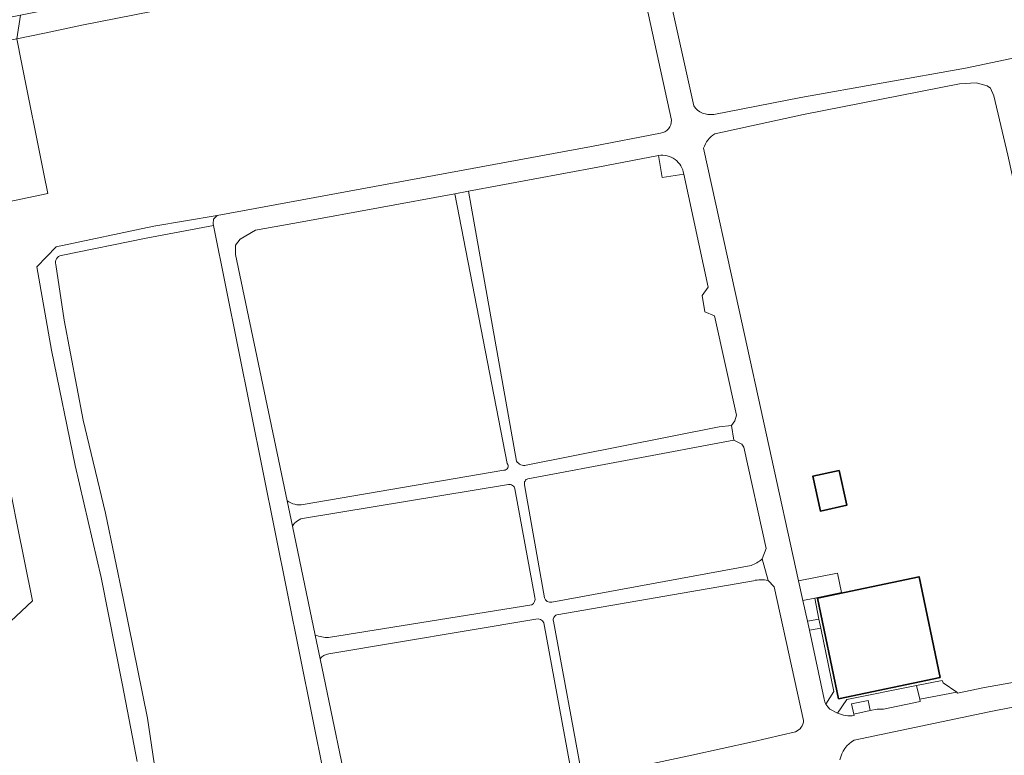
# Model space of a CAD drawing. Header units: metres. Extents: x 200176 to 205485, y 394066 to 399855.
# Tile 198 of 230: x 201461 to 201666, y 398001 to 398154. Entities that reach past the tile are written whole.
import ezdxf

# ---------------------------------------------------------------- set-up
doc = ezdxf.new("R2010")
doc.units = ezdxf.units.M
for name, color, linetype, lineweight in [('B-WE-GR-BOS_GEMENGD-GV', 40, 'Continuous', 13), ('B-WE-OG-BEBOUWING_LOODS-GV', 7, 'Continuous', 35), ('B-WE-OG-BEBOUWING_SCHUUR-GV', 7, 'Continuous', 35), ('B-WE-OG-TERREIN_CULTUURSCHEIDING-GV', 7, 'Continuous', 18), ('B-WE-OG-TERREIN_ERF-GV', 7, 'Continuous', 18), ('B-WE-OG-WEG-GV', 7, 'Continuous', 18), ('B-WE-VH-VERHARDING_ASFALT-GV', 252, 'Continuous', 18), ('B-WE-VH-VERHARDING_FUNDERING_ZAND-GV', 7, 'Continuous', 18), ('B-WE-VH-VERHARDING_OPEN-GV', 252, 'Continuous', 18)]:
    doc.layers.add(name, color=color, linetype=linetype, lineweight=lineweight)

msp = doc.modelspace()

# ---------------------------------------------------------------- linework, layer by layer
at = {"layer": 'B-WE-GR-BOS_GEMENGD-GV', "flags": 128}
msp.add_lwpolyline([(201452.082, 398022.455), (201463.553, 398033.146), (201460.257, 398049.361), (201454.812, 398076.828), (201447.477, 398113.973), (201466.734, 398118.016), (201465.887, 398122.084), (201461.245, 398145.326), (201460.25, 398150.226), (201431.423, 398144.449), (201430.908, 398147.697), (201387.463, 398139.113), (201370.691, 398135.319), (201370.359, 398136.741), (201365.735, 398135.763)], dxfattribs=at)
at = {"layer": 'B-WE-OG-BEBOUWING_LOODS-GV', "flags": 128}
msp.add_lwpolyline([(201652.533, 398017.175), (201648.136, 398038.151), (201626.989, 398033.718), (201631.386, 398012.742)], close=True, dxfattribs=at)
at = {"layer": 'B-WE-OG-BEBOUWING_SCHUUR-GV', "flags": 128}
msp.add_lwpolyline([(201631.546, 398060.317), (201626.031, 398059.136), (201627.59, 398051.861), (201633.106, 398053.043)], close=True, dxfattribs=at)
at = {"layer": 'B-WE-OG-TERREIN_CULTUURSCHEIDING-GV', "flags": 128}
for points in [[(201671.126, 398192.691), (201653.133, 398189.064), (201653.262, 398188.443), (201645.76, 398186.903), (201645.623, 398187.55), (201641.766, 398186.772), (201641.903, 398186.128), (201634.358, 398184.561), (201634.214, 398185.25), (201628.817, 398184.162), (201629.069, 398182.992), (201603.95, 398177.812), (201603.688, 398179.097), (201592.261, 398176.793), (201592.265, 398176.615), (201601.226, 398136.287)], [(201623.498, 398138), (201657.804, 398144.114), (201693.741, 398151.713), (201700.664, 398153.268)], [(201605.399, 398134.5), (201623.498, 398138)]]:
    msp.add_lwpolyline(points, dxfattribs=at)
at = {"layer": 'B-WE-OG-TERREIN_CULTUURSCHEIDING-GV'}
msp.add_lwpolyline([(201601.226, 398136.287, 0.2949786), (201605.399, 398134.5)], format="xyb", dxfattribs=at)
at = {"layer": 'B-WE-OG-TERREIN_ERF-GV', "flags": 128}
for points in [[(201596.59, 398133.282), (201587.374, 398175.614), (201577.918, 398173.737), (201578.164, 398172.48), (201572.641, 398171.349), (201572.38, 398172.638), (201567.251, 398171.62), (201567.521, 398170.318), (201544.868, 398165.613), (201544.566, 398167.118), (201536.989, 398165.615), (201537.311, 398164.023), (201521.93, 398160.878), (201521.573, 398162.555), (201473.78, 398153.07), (201466.009, 398151.407), (201460.25, 398150.226)], [(201460.25, 398150.226), (201461.245, 398145.326), (201465.887, 398122.084), (201466.734, 398118.016), (201447.477, 398113.973)], [(201666.602, 398126.005), (201663.723, 398138.384), (201663.022, 398139.983), (201662.334, 398140.458), (201660.07, 398141.036), (201656.551, 398140.862), (201624.066, 398134.437), (201605.615, 398130.455)], [(201485.332, 397999.675), (201482.298, 398015.564), (201477.818, 398038.005), (201472.454, 398061.306), (201467.492, 398085.344), (201464.435, 398102.719), (201468.461, 398106.888), (201488.79, 398111.189), (201501.997, 398113.455), (201579.957, 398127.781), (201594.302, 398130.569)], [(201603.276, 398127.443), (201610.716, 398093.716), (201623.076, 398037.308), (201631.174, 398038.908), (201632.011, 398034.898), (201626.449, 398033.731), (201627.296, 398029.326), (201627.691, 398027.485), (201630.404, 398014.239), (201628.766, 398011.641), (201629.121, 398011.067), (201629.548, 398010.543), (201631.157, 398009.765), (201633.085, 398012.594), (201647.613, 398015.539), (201652.973, 398016.554), (201653.149, 398016.074), (201656.031, 398014.138), (201656.129, 398013.922), (201661.804, 398015.057), (201686.096, 398019.379)], [(201593.887, 398125.94), (201581.223, 398123.478), (201554.293, 398118.485), (201564.302, 398062.258)], [(201566.364, 398061.376), (201606.555, 398069.393), (201609.082, 398069.64), (201609.767, 398070.643), (201610.131, 398071.801), (201605.562, 398092.535), (201603.537, 398093.368), (201602.996, 398096.783), (201604.212, 398098.469), (201599.146, 398122.042), (201594.684, 398121.371), (201593.887, 398125.94)], [(201551.492, 398117.966), (201519.702, 398112.072), (201509.992, 398110.374), (201506.787, 398108.487), (201505.777, 398107.272), (201505.823, 398105.291), (201516.544, 398053.993)], [(201562.401, 398061.758), (201551.492, 398117.966)], [(201526.896, 397983.563), (201501.207, 398111.31), (201487.205, 398108.675), (201469.505, 398105.123)], [(201468.427, 398103.195), (201470.148, 398091.648), (201474.071, 398070.805), (201478.731, 398051.415), (201482.453, 398033.359), (201487.497, 398008.704), (201488.837, 397999.353)], [(201615.456, 398041.871), (201616.327, 398044.063), (201611.69, 398065.181), (201611.236, 398065.808), (201609.551, 398066.611), (201566.71, 398058.58)], [(201519.916, 398053.191), (201561.717, 398060.367)], [(201562.64, 398057.371), (201520.191, 398050.394)], [(201565.996, 398057.341), (201570.144, 398033.772)], [(201568.142, 398033.861), (201563.96, 398056.448)], [(201460.257, 398049.361), (201463.553, 398033.146), (201452.082, 398022.455)], [(201517.653, 398048.684), (201522.389, 398026.023)], [(201571.672, 398032.853), (201613.183, 398040.536)], [(201613.671, 398037.337), (201572.731, 398030.205)], [(201624.101, 398008.239), (201617.963, 398036.082), (201616.695, 398037.361)], [(201525.207, 398025.537), (201567.508, 398032.289)], [(201523.42, 398021.091), (201530.475, 397987.331), (201531.643, 397986.499), (201532.157, 397986.35), (201576.043, 397995.704), (201570.013, 398028.54)], [(201568.318, 398029.341), (201525.216, 398022.09)], [(201572.016, 398028.883), (201578.065, 397996.135), (201600.828, 398000.986)], [(201648.289, 398012.629), (201647.613, 398015.539), (201633.085, 398012.594), (201631.157, 398009.765)], [(201659.188, 397894.978), (201689.748, 397901.293), (201713.153, 397907.024), (201713.574, 397907.744), (201713.888, 397909.047), (201700.55, 397971.737), (201691.022, 398012.441), (201690.491, 398013.568), (201689.369, 398014.446), (201688.053, 398014.991), (201662.726, 398010.029)], [(201634.646, 398009.261), (201634.562, 398009.512), (201634.046, 398011.678), (201637.539, 398012.403), (201637.944, 398010.29), (201639.452, 398010.585), (201640.73, 398010.582), (201648.374, 398012.201), (201648.289, 398012.629)], [(201662.726, 398010.029), (201634.64, 398004.151)], [(201600.828, 398000.986), (201613.483, 398003.737), (201622.388, 398005.876)]]:
    msp.add_lwpolyline(points, dxfattribs=at)
at = {"layer": 'B-WE-OG-TERREIN_ERF-GV'}
for points in [[(201594.302, 398130.569, 0.3745222), (201596.59, 398133.282)], [(201605.615, 398130.455, 0.1695225), (201603.276, 398127.443)], [(201469.505, 398105.123, 0.4535189), (201468.427, 398103.195)], [(201561.717, 398060.367, 0.6182763), (201562.401, 398061.758)], [(201564.302, 398062.258, 0.2959015), (201566.364, 398061.376)], [(201566.71, 398058.58, 0.4142509), (201565.996, 398057.341)], [(201563.96, 398056.448, 0.4286671), (201562.64, 398057.371)], [(201516.544, 398053.993, 0.195798), (201519.916, 398053.191)], [(201520.191, 398050.394, 0.2318244), (201517.653, 398048.684)], [(201613.183, 398040.536, 0.1112706), (201615.456, 398041.871)], [(201616.695, 398037.361, 0.1230186), (201613.671, 398037.337)], [(201567.508, 398032.289, 0.3240555), (201568.142, 398033.861)], [(201570.144, 398033.772, 0.3863609), (201571.672, 398032.853)], [(201572.731, 398030.205, 0.4322938), (201572.016, 398028.883)], [(201570.013, 398028.54, 0.4064088), (201568.318, 398029.341)], [(201522.389, 398026.023, 0.1177393), (201525.207, 398025.537)], [(201525.216, 398022.09, 0.1960876), (201523.42, 398021.091)], [(201631.157, 398009.765, 0.146708), (201634.646, 398009.261)], [(201622.388, 398005.876, 0.3017608), (201624.101, 398008.239)], [(201634.64, 398004.151, 0.2134192), (201631.664, 398000)]]:
    msp.add_lwpolyline(points, format="xyb", dxfattribs=at)
at = {"layer": 'B-WE-OG-TERREIN_ERF-GV', "flags": 128}
for points in [[(201652.533, 398017.175), (201631.386, 398012.742), (201626.989, 398033.718), (201648.136, 398038.151)], [(201624.941, 398028.892), (201627.296, 398029.326), (201626.449, 398033.731), (201623.927, 398033.2)], [(201627.691, 398027.485), (201625.31, 398027.042), (201628.362, 398012.633), (201628.538, 398012.127), (201628.766, 398011.641), (201630.404, 398014.239)]]:
    msp.add_lwpolyline(points, close=True, dxfattribs=at)
at = {"layer": 'B-WE-OG-WEG-GV', "flags": 128}
for points in [[(201460.25, 398150.226), (201466.009, 398151.407), (201473.78, 398153.07), (201521.573, 398162.555), (201520.776, 398166.305), (201473.131, 398157.599), (201461.049, 398155.174)], [(201461.049, 398155.174), (201401.211, 398143.266), (201370.359, 398136.741), (201370.691, 398135.319), (201387.463, 398139.113), (201430.908, 398147.697), (201431.423, 398144.449), (201460.25, 398150.226)]]:
    msp.add_lwpolyline(points, close=True, dxfattribs=at)
at = {"layer": 'B-WE-OG-WEG-GV'}
msp.add_lwpolyline([(201599.146, 398122.042, 0.4203171), (201593.887, 398125.94)], format="xyb", dxfattribs=at)
at = {"layer": 'B-WE-OG-WEG-GV', "flags": 128}
msp.add_lwpolyline([(201593.887, 398125.94), (201594.684, 398121.371), (201599.146, 398122.042)], dxfattribs=at)
at = {"layer": 'B-WE-VH-VERHARDING_ASFALT-GV', "flags": 128}
for points in [[(201601.226, 398136.287), (201592.265, 398176.615), (201592.261, 398176.793), (201591.641, 398176.547), (201591.152, 398176.378), (201588.153, 398175.711), (201587.695, 398175.659), (201587.374, 398175.614), (201596.59, 398133.282)], [(201700.664, 398153.268), (201693.741, 398151.713), (201657.804, 398144.114), (201623.498, 398138), (201605.399, 398134.5)], [(201605.615, 398130.455), (201624.066, 398134.437), (201656.551, 398140.862), (201660.07, 398141.036), (201662.334, 398140.458), (201663.022, 398139.983), (201663.723, 398138.384), (201666.602, 398126.005), (201688.831, 398025.212), (201688.526, 398023.161), (201687.69, 398021.346), (201686.728, 398019.827), (201686.096, 398019.379), (201661.804, 398015.057), (201656.129, 398013.922), (201656.031, 398014.138), (201648.289, 398012.629), (201648.374, 398012.201), (201640.73, 398010.582), (201639.452, 398010.585), (201637.944, 398010.29), (201634.562, 398009.512), (201634.646, 398009.261)], [(201594.302, 398130.569), (201579.957, 398127.781), (201501.997, 398113.455), (201501.249, 398112.689), (201501.127, 398111.708), (201501.207, 398111.31), (201526.896, 397983.563), (201527.335, 397981.377), (201536.334, 397936.628), (201537.724, 397928.451), (201537.864, 397927.918), (201566.405, 397777.474), (201570.938, 397778.286), (201563.695, 397815.584), (201564.041, 397816.434), (201565.247, 397817.985), (201567.396, 397818.835), (201600.992, 397825.589), (201639.968, 397833.979), (201657.021, 397837.424), (201658.226, 397837.667), (201659.415, 397837.638)], [(201631.157, 398009.765), (201629.548, 398010.543), (201629.121, 398011.067), (201628.766, 398011.641), (201628.538, 398012.127), (201628.362, 398012.633), (201625.31, 398027.042), (201624.941, 398028.892), (201623.927, 398033.2), (201623.076, 398037.308), (201610.716, 398093.716), (201603.276, 398127.443)], [(201516.544, 398053.993), (201505.823, 398105.291), (201505.777, 398107.272), (201506.787, 398108.487), (201509.992, 398110.374), (201519.702, 398112.072), (201551.492, 398117.966), (201554.293, 398118.485), (201581.223, 398123.478), (201593.887, 398125.94)], [(201599.146, 398122.042), (201604.212, 398098.469), (201602.996, 398096.783), (201603.537, 398093.368), (201605.562, 398092.535), (201610.131, 398071.801), (201609.767, 398070.643), (201609.082, 398069.64), (201609.551, 398066.611), (201611.236, 398065.808), (201611.69, 398065.181), (201616.327, 398044.063), (201615.456, 398041.871), (201616.695, 398037.361), (201617.963, 398036.082), (201624.101, 398008.239)], [(201622.388, 398005.876), (201613.483, 398003.737), (201600.828, 398000.986), (201578.065, 397996.135), (201576.043, 397995.704), (201532.157, 397986.35), (201531.643, 397986.499), (201530.475, 397987.331), (201523.42, 398021.091), (201522.389, 398026.023), (201517.653, 398048.684), (201516.544, 398053.993)], [(201634.64, 398004.151), (201662.726, 398010.029), (201688.053, 398014.991), (201689.369, 398014.446), (201690.491, 398013.568), (201691.022, 398012.441), (201700.55, 397971.737), (201713.888, 397909.047), (201713.574, 397907.744), (201713.153, 397907.024), (201689.748, 397901.293), (201659.188, 397894.978)]]:
    msp.add_lwpolyline(points, dxfattribs=at)
at = {"layer": 'B-WE-VH-VERHARDING_ASFALT-GV'}
for points in [[(201605.399, 398134.5, -0.2949786), (201601.226, 398136.287)], [(201596.59, 398133.282, -0.3745222), (201594.302, 398130.569)], [(201603.276, 398127.443, -0.1695225), (201605.615, 398130.455)], [(201593.887, 398125.94, -0.4203171), (201599.146, 398122.042)], [(201634.646, 398009.261, -0.146708), (201631.157, 398009.765)], [(201624.101, 398008.239, -0.3017608), (201622.388, 398005.876)], [(201631.664, 398000, -0.2134192), (201634.64, 398004.151)]]:
    msp.add_lwpolyline(points, format="xyb", dxfattribs=at)
at = {"layer": 'B-WE-VH-VERHARDING_FUNDERING_ZAND-GV', "flags": 128}
for points in [[(201564.302, 398062.258), (201554.293, 398118.485), (201551.492, 398117.966), (201562.401, 398061.758)], [(201469.505, 398105.123), (201487.205, 398108.675), (201501.207, 398111.31), (201501.127, 398111.708), (201501.249, 398112.689), (201501.997, 398113.455), (201488.79, 398111.189), (201468.461, 398106.888), (201464.435, 398102.719), (201467.492, 398085.344), (201472.454, 398061.306), (201477.818, 398038.005), (201482.298, 398015.564), (201485.332, 397999.675)], [(201488.837, 397999.353), (201487.497, 398008.704), (201482.453, 398033.359), (201478.731, 398051.415), (201474.071, 398070.805), (201470.148, 398091.648), (201468.427, 398103.195)], [(201566.71, 398058.58), (201609.551, 398066.611), (201609.082, 398069.64), (201606.555, 398069.393), (201566.364, 398061.376)], [(201561.717, 398060.367), (201519.916, 398053.191)], [(201520.191, 398050.394), (201562.64, 398057.371)], [(201570.144, 398033.772), (201565.996, 398057.341)], [(201563.96, 398056.448), (201568.142, 398033.861)], [(201516.544, 398053.993), (201517.653, 398048.684)], [(201613.183, 398040.536), (201571.672, 398032.853)], [(201616.695, 398037.361), (201615.456, 398041.871)], [(201572.731, 398030.205), (201613.671, 398037.337)], [(201567.508, 398032.289), (201525.207, 398025.537)], [(201525.216, 398022.09), (201568.318, 398029.341)], [(201570.013, 398028.54), (201576.043, 397995.704), (201578.065, 397996.135), (201572.016, 398028.883)], [(201522.389, 398026.023), (201523.42, 398021.091)]]:
    msp.add_lwpolyline(points, dxfattribs=at)
at = {"layer": 'B-WE-VH-VERHARDING_FUNDERING_ZAND-GV'}
for points in [[(201468.427, 398103.195, -0.4535189), (201469.505, 398105.123)], [(201562.401, 398061.758, -0.6182763), (201561.717, 398060.367)], [(201566.364, 398061.376, -0.2959015), (201564.302, 398062.258)], [(201565.996, 398057.341, -0.4142509), (201566.71, 398058.58)], [(201562.64, 398057.371, -0.4286671), (201563.96, 398056.448)], [(201519.916, 398053.191, -0.195798), (201516.544, 398053.993)], [(201517.653, 398048.684, -0.2318244), (201520.191, 398050.394)], [(201615.456, 398041.871, -0.1112706), (201613.183, 398040.536)], [(201613.671, 398037.337, -0.1230186), (201616.695, 398037.361)], [(201568.142, 398033.861, -0.3240555), (201567.508, 398032.289)], [(201571.672, 398032.853, -0.3863609), (201570.144, 398033.772)], [(201572.016, 398028.883, -0.4322938), (201572.731, 398030.205)], [(201568.318, 398029.341, -0.4064088), (201570.013, 398028.54)], [(201525.207, 398025.537, -0.1177393), (201522.389, 398026.023)], [(201523.42, 398021.091, -0.1960876), (201525.216, 398022.09)]]:
    msp.add_lwpolyline(points, format="xyb", dxfattribs=at)
at = {"layer": 'B-WE-VH-VERHARDING_OPEN-GV', "flags": 128}
for points in [[(201623.076, 398037.308), (201623.927, 398033.2), (201626.449, 398033.731), (201632.011, 398034.898), (201631.174, 398038.908)], [(201624.941, 398028.892), (201625.31, 398027.042), (201627.691, 398027.485), (201627.296, 398029.326)], [(201647.613, 398015.539), (201648.289, 398012.629), (201656.031, 398014.138), (201653.149, 398016.074), (201652.973, 398016.554)], [(201634.562, 398009.512), (201637.944, 398010.29), (201637.539, 398012.403), (201634.046, 398011.678)]]:
    msp.add_lwpolyline(points, close=True, dxfattribs=at)

doc.saveas('drawing.dxf')
